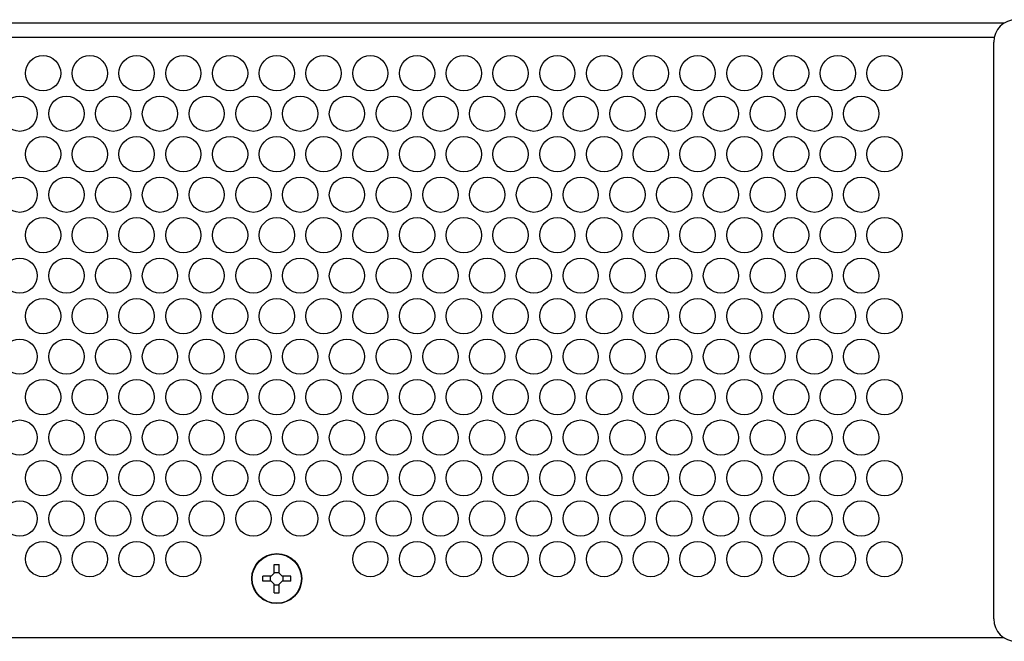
# Model space of a CAD drawing. Header units: inches. Extents: x -3.6 to 47.6, y 1.8 to 32.
# Tile 7 of 35: x 1.8 to 7.3, y 11 to 14.4. Entities that reach past the tile are written whole.
import ezdxf

# ---------------------------------------------------------------- set-up
doc = ezdxf.new("R2010")
doc.units = ezdxf.units.IN
doc.header["$LTSCALE"] = 2.42
doc.header["$MEASUREMENT"] = 0
doc.layers.get('0').update_dxf_attribs({"linetype": 'CONTINUOUS'})

msp = doc.modelspace()

# ---------------------------------------------------------------- linework, layer by layer
at = {"color": 7, "linetype": 'Continuous'}
for p, q in [((7.2505, 14.4118), (-3.3372, 14.4118)), ((7.1954, 14.3318), (-3.3372, 14.3318)), ((7.1928, 11.088), (7.1928, 14.3065)), ((3.1788, 11.3914), (3.2068, 11.3914)), ((3.1788, 11.3435), (3.1788, 11.3914)), ((3.2068, 11.3435), (3.2068, 11.3914)), ((3.162, 11.3268), (3.1141, 11.3268)), ((3.1141, 11.2988), (3.1141, 11.3268)), ((3.158, 11.2988), (3.158, 11.3268)), ((3.162, 11.3268), (3.1788, 11.3435)), ((3.1788, 11.3475), (3.2068, 11.3475)), ((3.2068, 11.3435), (3.2235, 11.3268)), ((3.2714, 11.3268), (3.2235, 11.3268)), ((3.2276, 11.2988), (3.2276, 11.3268)), ((3.2714, 11.2988), (3.2714, 11.3268)), ((3.162, 11.2988), (3.1141, 11.2988)), ((3.1788, 11.282), (3.162, 11.2988)), ((3.1788, 11.2341), (3.1788, 11.282)), ((3.1788, 11.278), (3.2068, 11.278)), ((3.2235, 11.2988), (3.2068, 11.282)), ((3.2068, 11.2341), (3.2068, 11.282)), ((3.2714, 11.2988), (3.2235, 11.2988)), ((3.1788, 11.2341), (3.2068, 11.2341)), ((7.2505, 10.9828), (-3.2772, 10.9828))]:
    msp.add_line(p, q, dxfattribs=at)
for centre, radius in [((1.8885, 14.1328), 0.0984), ((2.1494, 14.1328), 0.0984), ((2.4102, 14.1328), 0.0984), ((2.6711, 14.1328), 0.0984), ((2.9319, 14.1328), 0.0984), ((3.1928, 14.1328), 0.0984), ((3.4536, 14.1328), 0.0984), ((3.7145, 14.1328), 0.0984), ((3.9753, 14.1328), 0.0984), ((4.2362, 14.1328), 0.0984), ((4.497, 14.1328), 0.0984), ((4.7579, 14.1328), 0.0984), ((5.0187, 14.1328), 0.0984), ((5.2796, 14.1328), 0.0984), ((5.5404, 14.1328), 0.0984), ((5.8013, 14.1328), 0.0984), ((6.0621, 14.1328), 0.0984), ((6.323, 14.1328), 0.0984), ((6.5838, 14.1328), 0.0984), ((1.7581, 13.9069), 0.0984), ((2.019, 13.9069), 0.0984), ((2.2798, 13.9069), 0.0984), ((2.5407, 13.9069), 0.0984), ((2.8015, 13.9069), 0.0984), ((3.0624, 13.9069), 0.0984), ((3.3232, 13.9069), 0.0984), ((3.5841, 13.9069), 0.0984), ((3.8449, 13.9069), 0.0984), ((4.1058, 13.9069), 0.0984), ((4.3666, 13.9069), 0.0984), ((4.6275, 13.9069), 0.0984), ((4.8883, 13.9069), 0.0984), ((5.1492, 13.9069), 0.0984), ((5.41, 13.9069), 0.0984), ((5.6709, 13.9069), 0.0984), ((5.9317, 13.9069), 0.0984), ((6.1926, 13.9069), 0.0984), ((6.4534, 13.9069), 0.0984), ((1.8885, 13.6809), 0.0984), ((2.1494, 13.6809), 0.0984), ((2.4102, 13.6809), 0.0984), ((2.6711, 13.6809), 0.0984), ((2.9319, 13.6809), 0.0984), ((3.1928, 13.6809), 0.0984), ((3.4536, 13.6809), 0.0984), ((3.7145, 13.6809), 0.0984), ((3.9753, 13.6809), 0.0984), ((4.2362, 13.6809), 0.0984), ((4.497, 13.6809), 0.0984), ((4.7579, 13.6809), 0.0984), ((5.0187, 13.6809), 0.0984), ((5.2796, 13.6809), 0.0984), ((5.5404, 13.6809), 0.0984), ((5.8013, 13.6809), 0.0984), ((6.0621, 13.6809), 0.0984), ((6.323, 13.6809), 0.0984), ((6.5838, 13.6809), 0.0984), ((1.7581, 13.455), 0.0984), ((2.019, 13.455), 0.0984), ((2.2798, 13.455), 0.0984), ((2.5407, 13.455), 0.0984), ((2.8015, 13.455), 0.0984), ((3.0624, 13.455), 0.0984), ((3.3232, 13.455), 0.0984), ((3.5841, 13.455), 0.0984), ((3.8449, 13.455), 0.0984), ((4.1058, 13.455), 0.0984), ((4.3666, 13.455), 0.0984), ((4.6275, 13.455), 0.0984), ((4.8883, 13.455), 0.0984), ((5.1492, 13.455), 0.0984), ((5.41, 13.455), 0.0984), ((5.6709, 13.455), 0.0984), ((5.9317, 13.455), 0.0984), ((6.1926, 13.455), 0.0984), ((6.4534, 13.455), 0.0984), ((1.8885, 13.2291), 0.0984), ((2.1494, 13.2291), 0.0984), ((2.4102, 13.2291), 0.0984), ((2.6711, 13.2291), 0.0984), ((2.9319, 13.2291), 0.0984), ((3.1928, 13.2291), 0.0984), ((3.4536, 13.2291), 0.0984), ((3.7145, 13.2291), 0.0984), ((3.9753, 13.2291), 0.0984), ((4.2362, 13.2291), 0.0984), ((4.497, 13.2291), 0.0984), ((4.7579, 13.2291), 0.0984), ((5.0187, 13.2291), 0.0984), ((5.2796, 13.2291), 0.0984), ((5.5404, 13.2291), 0.0984), ((5.8013, 13.2291), 0.0984), ((6.0621, 13.2291), 0.0984), ((6.323, 13.2291), 0.0984), ((6.5838, 13.2291), 0.0984), ((1.7581, 13.0032), 0.0984), ((2.019, 13.0032), 0.0984), ((2.2798, 13.0032), 0.0984), ((2.5407, 13.0032), 0.0984), ((2.8015, 13.0032), 0.0984), ((3.0624, 13.0032), 0.0984), ((3.3232, 13.0032), 0.0984), ((3.5841, 13.0032), 0.0984), ((3.8449, 13.0032), 0.0984), ((4.1058, 13.0032), 0.0984), ((4.3666, 13.0032), 0.0984), ((4.6275, 13.0032), 0.0984), ((4.8883, 13.0032), 0.0984), ((5.1492, 13.0032), 0.0984), ((5.41, 13.0032), 0.0984), ((5.6709, 13.0032), 0.0984), ((5.9317, 13.0032), 0.0984), ((6.1926, 13.0032), 0.0984), ((6.4534, 13.0032), 0.0984), ((1.8885, 12.7773), 0.0984), ((2.1494, 12.7773), 0.0984), ((2.4102, 12.7773), 0.0984), ((2.6711, 12.7773), 0.0984), ((2.9319, 12.7773), 0.0984), ((3.1928, 12.7773), 0.0984), ((3.4536, 12.7773), 0.0984), ((3.7145, 12.7773), 0.0984), ((3.9753, 12.7773), 0.0984), ((4.2362, 12.7773), 0.0984), ((4.497, 12.7773), 0.0984), ((4.7579, 12.7773), 0.0984), ((5.0187, 12.7773), 0.0984), ((5.2796, 12.7773), 0.0984), ((5.5404, 12.7773), 0.0984), ((5.8013, 12.7773), 0.0984), ((6.0621, 12.7773), 0.0984), ((6.323, 12.7773), 0.0984), ((6.5838, 12.7773), 0.0984), ((1.7581, 12.5514), 0.0984), ((2.019, 12.5514), 0.0984), ((2.2798, 12.5514), 0.0984), ((2.5407, 12.5514), 0.0984), ((2.8015, 12.5514), 0.0984), ((3.0624, 12.5514), 0.0984), ((3.3232, 12.5514), 0.0984), ((3.5841, 12.5514), 0.0984), ((3.8449, 12.5514), 0.0984), ((4.1058, 12.5514), 0.0984), ((4.3666, 12.5514), 0.0984), ((4.6275, 12.5514), 0.0984), ((4.8883, 12.5514), 0.0984), ((5.1492, 12.5514), 0.0984), ((5.41, 12.5514), 0.0984), ((5.6709, 12.5514), 0.0984), ((5.9317, 12.5514), 0.0984), ((6.1926, 12.5514), 0.0984), ((6.4534, 12.5514), 0.0984), ((1.8885, 12.3255), 0.0984), ((2.1494, 12.3255), 0.0984), ((2.4102, 12.3255), 0.0984), ((2.6711, 12.3255), 0.0984), ((2.9319, 12.3255), 0.0984), ((3.1928, 12.3255), 0.0984), ((3.4536, 12.3255), 0.0984), ((3.7145, 12.3255), 0.0984), ((3.9753, 12.3255), 0.0984), ((4.2362, 12.3255), 0.0984), ((4.497, 12.3255), 0.0984), ((4.7579, 12.3255), 0.0984), ((5.0187, 12.3255), 0.0984), ((5.2796, 12.3255), 0.0984), ((5.5404, 12.3255), 0.0984), ((5.8013, 12.3255), 0.0984), ((6.0621, 12.3255), 0.0984), ((6.323, 12.3255), 0.0984), ((6.5838, 12.3255), 0.0984), ((1.7581, 12.0996), 0.0984), ((2.019, 12.0996), 0.0984), ((2.2798, 12.0996), 0.0984), ((2.5407, 12.0996), 0.0984), ((2.8015, 12.0996), 0.0984), ((3.0624, 12.0996), 0.0984), ((3.3232, 12.0996), 0.0984), ((3.5841, 12.0996), 0.0984), ((3.8449, 12.0996), 0.0984), ((4.1058, 12.0996), 0.0984), ((4.3666, 12.0996), 0.0984), ((4.6275, 12.0996), 0.0984), ((4.8883, 12.0996), 0.0984), ((5.1492, 12.0996), 0.0984), ((5.41, 12.0996), 0.0984), ((5.6709, 12.0996), 0.0984), ((5.9317, 12.0996), 0.0984), ((6.1926, 12.0996), 0.0984), ((6.4534, 12.0996), 0.0984), ((1.8885, 11.8737), 0.0984), ((2.1494, 11.8737), 0.0984), ((2.4102, 11.8737), 0.0984), ((2.6711, 11.8737), 0.0984), ((2.9319, 11.8737), 0.0984), ((3.1928, 11.8737), 0.0984), ((3.4536, 11.8737), 0.0984), ((3.7145, 11.8737), 0.0984), ((3.9753, 11.8737), 0.0984), ((4.2362, 11.8737), 0.0984), ((4.497, 11.8737), 0.0984), ((4.7579, 11.8737), 0.0984), ((5.0187, 11.8737), 0.0984), ((5.2796, 11.8737), 0.0984), ((5.5404, 11.8737), 0.0984), ((5.8013, 11.8737), 0.0984), ((6.0621, 11.8737), 0.0984), ((6.323, 11.8737), 0.0984), ((6.5838, 11.8737), 0.0984), ((1.7581, 11.6478), 0.0984), ((2.019, 11.6478), 0.0984), ((2.2798, 11.6478), 0.0984), ((2.5407, 11.6478), 0.0984), ((2.8015, 11.6478), 0.0984), ((3.0624, 11.6478), 0.0984), ((3.3232, 11.6478), 0.0984), ((3.5841, 11.6478), 0.0984), ((3.8449, 11.6478), 0.0984), ((4.1058, 11.6478), 0.0984), ((4.3666, 11.6478), 0.0984), ((4.6275, 11.6478), 0.0984), ((4.8883, 11.6478), 0.0984), ((5.1492, 11.6478), 0.0984), ((5.41, 11.6478), 0.0984), ((5.6709, 11.6478), 0.0984), ((5.9317, 11.6478), 0.0984), ((6.1926, 11.6478), 0.0984), ((6.4534, 11.6478), 0.0984), ((1.8885, 11.4219), 0.0984), ((2.1494, 11.4219), 0.0984), ((2.4102, 11.4219), 0.0984), ((2.6711, 11.4219), 0.0984), ((3.7145, 11.4219), 0.0984), ((3.9753, 11.4219), 0.0984), ((4.2362, 11.4219), 0.0984), ((4.497, 11.4219), 0.0984), ((4.7579, 11.4219), 0.0984), ((5.0187, 11.4219), 0.0984), ((5.2796, 11.4219), 0.0984), ((5.5404, 11.4219), 0.0984), ((5.8013, 11.4219), 0.0984), ((6.0621, 11.4219), 0.0984), ((6.323, 11.4219), 0.0984), ((6.5838, 11.4219), 0.0984), ((3.1928, 11.3128), 0.1395), ((3.1928, 11.3128), 0.1376)]:
    msp.add_circle(centre, radius, dxfattribs=at)
for centre, start, end in [((7.3178, 14.3065), 90, 180), ((7.3178, 11.088), 180, 270)]:
    msp.add_arc(centre, 0.125, start, end, dxfattribs=at)

doc.saveas('drawing.dxf')
